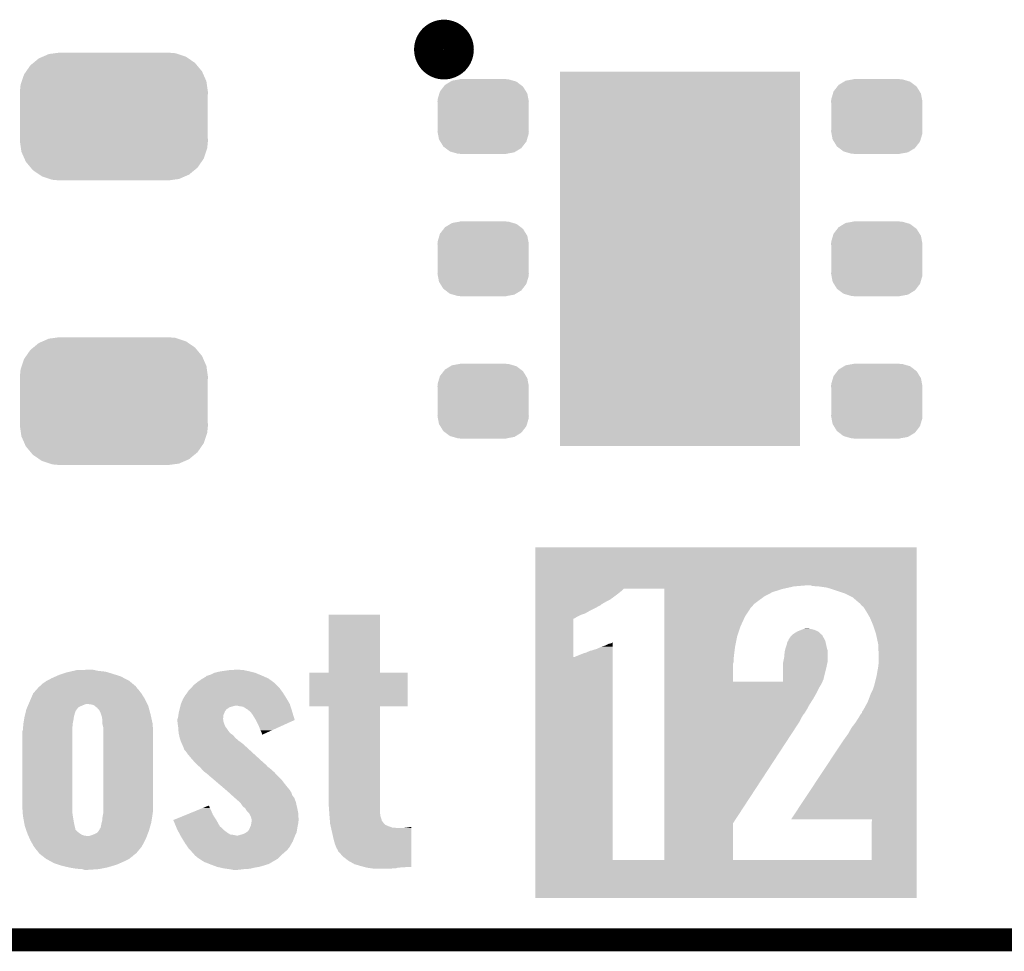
# Model space of a CAD drawing. Extents: x -1.3 to 24.2, y -3.9 to 53.4.
# Tile 3 of 34: x 7 to 13.6, y -3.9 to 2.3. Entities that reach past the tile are written whole.
import ezdxf

# ---------------------------------------------------------------- set-up
doc = ezdxf.new("R2010")
doc.units = 0
doc.layers.get('0').update_dxf_attribs({"linetype": 'CONTINUOUS'})
for name, color, linetype in [('BOOST_12_CLICK_V101_GKO', 5, 'CONTINUOUS'), ('BOOST_12_CLICK_V101_GTO', 14, 'CONTINUOUS'), ('BOOST_12_CLICK_V101_GTS', 12, 'CONTINUOUS')]:
    doc.layers.add(name, color=color, linetype=linetype)

# ---------------------------------------------------------------- blocks, each defined once
blk = doc.blocks.new('RECTANGLE_49')
blk.add_solid([(0.8001, 1.24968), (0.8001, -1.24968), (-0.8001, 1.24968), (-0.8001, -1.24968)])
blk = doc.blocks.new('CUSTOM_78')
for points in [[(-0.288346, 0.167262), (-0.263218, 0.199814), (0.28593, 0.167262), (0.26581, 0.199814)], [(-0.263218, 0.199814), (-0.254768, 0.210758), (0.26581, 0.199814), (0.251368, 0.210758)], [(-0.254768, 0.210758), (-0.218054, 0.233), (0.251368, 0.210758), (0.222016, 0.233)], [(-0.218054, 0.233), (-0.20777, 0.23923), (0.222016, 0.233), (0.200324, 0.23923)], [(-0.20777, 0.23923), (-0.157486, 0.248168), (0.200324, 0.23923), (0.169202, 0.248168)], [(-0.157486, 0.248168), (-0.15367, 0.248846), (0.169202, 0.248168), (0.15367, 0.248846)], [(-0.15367, 0.248846), (-0.15367, 0.25019), (0.15367, 0.248846), (0.15367, 0.25019)], [(-0.303986, 0.114586), (-0.29256, 0.153072), (0.301898, 0.114586), (0.2947, 0.153072)], [(-0.29256, 0.153072), (-0.288346, 0.167262), (0.2947, 0.153072), (0.28593, 0.167262)], [(-0.3048, 0.09906), (-0.303986, 0.114586), (0.3048, 0.09906), (0.301898, 0.114586)], [(-0.30353, 0.079592), (-0.3048, 0.09906), (0.30353, 0.079592), (0.3048, 0.09906)], [(-0.30353, -0.079592), (-0.30353, 0.079592), (0.30353, -0.079592), (0.30353, 0.079592)], [(-0.3048, -0.09906), (-0.30353, -0.079592), (0.3048, -0.09906), (0.30353, -0.079592)], [(-0.301896, -0.114586), (-0.3048, -0.09906), (0.303986, -0.114586), (0.3048, -0.09906)], [(-0.2947, -0.153072), (-0.301896, -0.114586), (0.292558, -0.153072), (0.303986, -0.114586)], [(-0.285928, -0.167262), (-0.2947, -0.153072), (0.288346, -0.167262), (0.292558, -0.153072)], [(-0.26581, -0.199814), (-0.285928, -0.167262), (0.263216, -0.199814), (0.288346, -0.167262)], [(-0.251366, -0.210758), (-0.26581, -0.199814), (0.254768, -0.210758), (0.263216, -0.199814)], [(-0.222016, -0.233), (-0.251366, -0.210758), (0.218052, -0.233), (0.254768, -0.210758)], [(-0.200322, -0.23923), (-0.222016, -0.233), (0.20777, -0.23923), (0.218052, -0.233)], [(-0.169202, -0.248168), (-0.200322, -0.23923), (0.157484, -0.248168), (0.20777, -0.23923)], [(-0.15367, -0.248846), (-0.169202, -0.248168), (0.15367, -0.248846), (0.157484, -0.248168)], [(-0.15367, -0.25019), (-0.15367, -0.248846), (0.15367, -0.25019), (0.15367, -0.248846)]]:
    blk.add_solid(points)
blk = doc.blocks.new('CUSTOM_79')
for points in [[(-0.50137, 0.387716), (-0.475056, 0.399202), (0.497426, 0.387716), (0.48061, 0.399202)], [(-0.475056, 0.399202), (-0.434384, 0.416954), (0.48061, 0.399202), (0.427352, 0.416954)], [(-0.434384, 0.416954), (-0.39463, 0.422314), (0.427352, 0.416954), (0.41127, 0.422314)], [(-0.39463, 0.422314), (-0.36195, 0.42672), (0.41127, 0.422314), (0.36195, 0.42672)], [(-0.585008, 0.30179), (-0.55778, 0.34124), (0.587708, 0.30179), (0.554888, 0.34124)], [(-0.55778, 0.34124), (-0.537468, 0.357976), (0.554888, 0.34124), (0.540962, 0.357976)], [(-0.537468, 0.357976), (-0.50137, 0.387716), (0.540962, 0.357976), (0.497426, 0.387716)], [(-0.614922, 0.234946), (-0.599296, 0.281086), (0.617268, 0.234946), (0.596864, 0.281086)], [(-0.599296, 0.281086), (-0.585008, 0.30179), (0.596864, 0.281086), (0.587708, 0.30179)], [(-0.62738, 0.16256), (-0.622738, 0.21186), (0.62738, 0.16256), (0.620494, 0.21186)], [(-0.622738, 0.21186), (-0.614922, 0.234946), (0.620494, 0.21186), (0.617268, 0.234946)], [(-0.62611, 0.136688), (-0.62738, 0.16256), (0.62611, 0.136688), (0.62738, 0.16256)], [(-0.62611, -0.136688), (-0.62611, 0.136688), (0.62611, -0.136688), (0.62611, 0.136688)], [(-0.62738, -0.16256), (-0.62611, -0.136688), (0.62738, -0.16256), (0.62611, -0.136688)], [(-0.620492, -0.21186), (-0.62738, -0.16256), (0.622738, -0.21186), (0.62738, -0.16256)], [(-0.617268, -0.234946), (-0.620492, -0.21186), (0.61492, -0.234946), (0.622738, -0.21186)], [(-0.596862, -0.281086), (-0.617268, -0.234946), (0.599296, -0.281086), (0.61492, -0.234946)], [(-0.587708, -0.30179), (-0.596862, -0.281086), (0.585006, -0.30179), (0.599296, -0.281086)], [(-0.554886, -0.34124), (-0.587708, -0.30179), (0.55778, -0.34124), (0.585006, -0.30179)], [(-0.540962, -0.357976), (-0.554886, -0.34124), (0.537466, -0.357976), (0.55778, -0.34124)], [(-0.497424, -0.387716), (-0.540962, -0.357976), (0.50137, -0.387716), (0.537466, -0.357976)], [(-0.48061, -0.399202), (-0.497424, -0.387716), (0.475054, -0.399202), (0.50137, -0.387716)], [(-0.42735, -0.416954), (-0.48061, -0.399202), (0.434384, -0.416954), (0.475054, -0.399202)], [(-0.41127, -0.422314), (-0.42735, -0.416954), (0.394628, -0.422314), (0.434384, -0.416954)], [(-0.36195, -0.42672), (-0.41127, -0.422314), (0.36195, -0.42672), (0.394628, -0.422314)]]:
    blk.add_solid(points)

msp = doc.modelspace()

# ---------------------------------------------------------------- linework, layer by layer
at = {"layer": 'BOOST_12_CLICK_V101_GKO', "const_width": 0.1524}
msp.add_lwpolyline([(-1.27, -3.81), (21.59, -3.81), (24.13, -1.27)], dxfattribs=at)
at = {"layer": 'BOOST_12_CLICK_V101_GTO', "const_width": 0.20066}
msp.add_lwpolyline([(9.75614, 2.1336, 1), (9.95426, 2.1336, 1)], format="xyb", close=True, dxfattribs=at)
at = {"layer": 'BOOST_12_CLICK_V101_GTO'}
for points in [[(10.46482, -1.44272), (10.464822, -1.188744), (13.009876, -1.44272), (13.00988, -1.188744)], [(10.464822, -1.188744), (10.464824, -1.18872), (13.00988, -1.188744), (10.464824, -1.18872)], [(10.46482, -1.45034), (10.46482, -1.44272), (12.189462, -1.45034), (12.278358, -1.44272)], [(12.316462, -1.4478), (12.298678, -1.44272), (13.009876, -1.4478), (13.009876, -1.44272)], [(10.46482, -1.46558), (10.46482, -1.45034), (12.121968, -1.46558), (12.189462, -1.45034)], [(10.46482, -1.48336), (10.46482, -1.46558), (11.0363, -1.48336), (11.054086, -1.46558)], [(10.46482, -1.50368), (10.46482, -1.48336), (11.0109, -1.50368), (11.0363, -1.48336)], [(10.46482, -1.539238), (10.46482, -1.50368), (10.96264, -1.539238), (11.0109, -1.50368)], [(11.32584, -1.465582), (11.054086, -1.46558), (12.121958, -1.465582), (12.121968, -1.46558)], [(11.325838, -1.46812), (11.32584, -1.465582), (12.11072, -1.46812), (12.121958, -1.465582)], [(11.325838, -1.488438), (11.325838, -1.46812), (12.047222, -1.488438), (12.11072, -1.46812)], [(11.325838, -1.51638), (11.325838, -1.488438), (11.99388, -1.51638), (12.047222, -1.488438)], [(12.3571, -1.45034), (12.316462, -1.4478), (13.009876, -1.45034), (13.009876, -1.4478)], [(12.410442, -1.45796), (12.3571, -1.45034), (13.009876, -1.45796), (13.009876, -1.45034)], [(12.46632, -1.47574), (12.410442, -1.45796), (13.009876, -1.47574), (13.009876, -1.45796)], [(12.52728, -1.49606), (12.46632, -1.47574), (13.009876, -1.49606), (13.009876, -1.47574)], [(12.583158, -1.524), (12.52728, -1.49606), (13.009876, -1.524), (13.009876, -1.49606)], [(10.464818, -1.59512), (10.46482, -1.574798), (10.86358, -1.59512), (10.90168, -1.574798)], [(10.46482, -1.55194), (10.46482, -1.539238), (10.93724, -1.55194), (10.96264, -1.539238)], [(10.46482, -1.5621), (10.46482, -1.55194), (10.91946, -1.5621), (10.93724, -1.55194)], [(10.46482, -1.569718), (10.46482, -1.5621), (10.906762, -1.569718), (10.91946, -1.5621)], [(10.46482, -1.574798), (10.46482, -1.569718), (10.90168, -1.574798), (10.906762, -1.569718)], [(11.325838, -1.54432), (11.325838, -1.51638), (11.95578, -1.54432), (11.99388, -1.51638)], [(11.325838, -1.567178), (11.325838, -1.54432), (11.925302, -1.567178), (11.95578, -1.54432)], [(11.325838, -1.58496), (11.325838, -1.567178), (11.91006, -1.58496), (11.925302, -1.567178)], [(12.63396, -1.567182), (12.583158, -1.524), (13.009876, -1.567182), (13.009876, -1.524)], [(12.639044, -1.574802), (12.63396, -1.567182), (13.009876, -1.574802), (13.009876, -1.567182)], [(12.65428, -1.587504), (12.639044, -1.574802), (13.009874, -1.587504), (13.009876, -1.574802)], [(9.08558, -2.026896), (9.085602, -1.638324), (9.428504, -2.026896), (9.42848, -1.638324)], [(9.085602, -1.638324), (9.085604, -1.6383), (9.42848, -1.638324), (9.085604, -1.6383)], [(10.464818, -1.6129), (10.464818, -1.59512), (10.82802, -1.6129), (10.86358, -1.59512)], [(10.464818, -1.63068), (10.464818, -1.6129), (10.797542, -1.63068), (10.82802, -1.6129)], [(10.464818, -1.64084), (10.464818, -1.63068), (10.767062, -1.64084), (10.797542, -1.63068)], [(10.464818, -1.651), (10.464818, -1.64084), (10.74674, -1.651), (10.767062, -1.64084)], [(11.325838, -1.592578), (11.325838, -1.58496), (11.902442, -1.592578), (11.91006, -1.58496)], [(11.325838, -1.651), (11.325838, -1.592578), (11.864342, -1.651), (11.902442, -1.592578)], [(12.67206, -1.61544), (12.65428, -1.587504), (13.009874, -1.61544), (13.009874, -1.587504)], [(12.69746, -1.65862), (12.67206, -1.61544), (13.009874, -1.65862), (13.009874, -1.61544)], [(10.464816, -1.922752), (10.464818, -1.66624), (10.7188, -1.922752), (10.718822, -1.66624)], [(10.464818, -1.666238), (10.464818, -1.651), (10.721344, -1.666238), (10.74674, -1.651)], [(10.464818, -1.66624), (10.464818, -1.666238), (10.718822, -1.66624), (10.721344, -1.666238)], [(11.325838, -1.71704), (11.325838, -1.651), (11.83386, -1.71704), (11.864342, -1.651)], [(12.71778, -1.70688), (12.69746, -1.65862), (13.009874, -1.70688), (13.009874, -1.65862)], [(12.7381, -1.767842), (12.71778, -1.70688), (13.009874, -1.767842), (13.009874, -1.70688)], [(11.325838, -1.78562), (11.325838, -1.71704), (11.811002, -1.78562), (11.83386, -1.71704)], [(12.17761, -1.775456), (12.183534, -1.770378), (12.379952, -1.775456), (12.372338, -1.770378)], [(12.183534, -1.770378), (12.189458, -1.7653), (12.372338, -1.770378), (12.36726, -1.7653)], [(12.189458, -1.7653), (12.210628, -1.752598), (12.36726, -1.7653), (12.354556, -1.752598)], [(12.210628, -1.752598), (12.214858, -1.75006), (12.354556, -1.752598), (12.348974, -1.75006)], [(12.214858, -1.75006), (12.23518, -1.74244), (12.348974, -1.75006), (12.33221, -1.74244)], [(12.23518, -1.74244), (12.241112, -1.739898), (12.33221, -1.74244), (12.326618, -1.739898)], [(12.241112, -1.739898), (12.252958, -1.734822), (12.326618, -1.739898), (12.306308, -1.734822)], [(12.252958, -1.734822), (12.25297, -1.73482), (12.306308, -1.734822), (12.306298, -1.73482)], [(12.25297, -1.73482), (12.27074, -1.73228), (12.306298, -1.73482), (12.283438, -1.73228)], [(12.75334, -1.838962), (12.7381, -1.767842), (13.009872, -1.838962), (13.009874, -1.767842)], [(10.934698, -1.844042), (10.952478, -1.83388), (10.980386, -1.844042), (10.980386, -1.83388)], [(10.952478, -1.83388), (10.965178, -1.83134), (10.980386, -1.83388), (10.980386, -1.83134)], [(10.965178, -1.83134), (10.9728, -1.8288), (10.980386, -1.83134), (10.980386, -1.8288)], [(10.9728, -1.8288), (10.980384, -1.823744), (10.980386, -1.8288), (10.980384, -1.823744)], [(11.325838, -1.849122), (11.325838, -1.78562), (11.7983, -1.849122), (11.811002, -1.78562)], [(12.136122, -1.85674), (12.143738, -1.83388), (12.409312, -1.85674), (12.404232, -1.83388)], [(12.143738, -1.83388), (12.146278, -1.821182), (12.404232, -1.83388), (12.40141, -1.821182)], [(12.146278, -1.821182), (12.15009, -1.816098), (12.40141, -1.821182), (12.40028, -1.816098)], [(12.15009, -1.816098), (12.153896, -1.811026), (12.40028, -1.816098), (12.397744, -1.811026)], [(12.153896, -1.811026), (12.1539, -1.805944), (12.397744, -1.811026), (12.395204, -1.805944)], [(12.1539, -1.805944), (12.161012, -1.795782), (12.395204, -1.805944), (12.39012, -1.795782)], [(12.161012, -1.795782), (12.171678, -1.780542), (12.39012, -1.795782), (12.381416, -1.780542)], [(12.171678, -1.780542), (12.17465, -1.777994), (12.381416, -1.780542), (12.37996, -1.777994)], [(12.17465, -1.777994), (12.17761, -1.775456), (12.37996, -1.777994), (12.379952, -1.775456)], [(12.75588, -1.92024), (12.75334, -1.838962), (13.009872, -1.92024), (13.009872, -1.838962)], [(10.74674, -1.91262), (10.784838, -1.89738), (10.980388, -1.91262), (10.980386, -1.89738)], [(10.784838, -1.89738), (10.80262, -1.892302), (10.980386, -1.89738), (10.980386, -1.892302)], [(10.80262, -1.892302), (10.8204, -1.88468), (10.980386, -1.892302), (10.980386, -1.88468)], [(10.8204, -1.88468), (10.830556, -1.879602), (10.980386, -1.88468), (10.980386, -1.879602)], [(10.830556, -1.879602), (10.835636, -1.8796), (10.980386, -1.879602), (10.980386, -1.8796)], [(10.835636, -1.8796), (10.876278, -1.866902), (10.980386, -1.8796), (10.980386, -1.866902)], [(10.876278, -1.866902), (10.9093, -1.85166), (10.980386, -1.866902), (10.980386, -1.85166)], [(10.9093, -1.85166), (10.934698, -1.844042), (10.980386, -1.85166), (10.980386, -1.844042)], [(11.325838, -1.90754), (11.325838, -1.849122), (11.79068, -1.90754), (11.7983, -1.849122)], [(12.12596, -1.920242), (12.1285, -1.884682), (12.41552, -1.920242), (12.41552, -1.884682)], [(12.1285, -1.884682), (12.129886, -1.879596), (12.41552, -1.884682), (12.41552, -1.879596)], [(12.129886, -1.879596), (12.134734, -1.861822), (12.41552, -1.879596), (12.41044, -1.861822)], [(12.134734, -1.861822), (12.136122, -1.85674), (12.41044, -1.861822), (12.409312, -1.85674)], [(10.464802, -3.276578), (10.464816, -1.922752), (10.98042, -3.276578), (10.980388, -1.922752)], [(10.7188, -1.922752), (10.728958, -1.92024), (10.980388, -1.922752), (10.980388, -1.92024)], [(10.728958, -1.92024), (10.74674, -1.91262), (10.980388, -1.92024), (10.980388, -1.91262)], [(11.325838, -1.93294), (11.325838, -1.90754), (11.78814, -1.93294), (11.79068, -1.90754)], [(11.325838, -1.953258), (11.325838, -1.93294), (11.78814, -1.953258), (11.78814, -1.93294)], [(11.325838, -1.971036), (11.325838, -1.953258), (11.78306, -1.971036), (11.78814, -1.953258)], [(12.118334, -1.98628), (12.11834, -1.958342), (12.4079, -1.98628), (12.413886, -1.958342)], [(12.11834, -1.958342), (12.119864, -1.950718), (12.413886, -1.958342), (12.41552, -1.950718)], [(12.119864, -1.950718), (12.12596, -1.920242), (12.41552, -1.950718), (12.41552, -1.920242)], [(12.75334, -1.98374), (12.75588, -1.95834), (13.00987, -1.98374), (13.009872, -1.95834)], [(12.75588, -1.95834), (12.75588, -1.92024), (13.009872, -1.95834), (13.009872, -1.92024)], [(7.28472, -2.04216), (7.307582, -2.03454), (7.670802, -2.04216), (7.64794, -2.03454)], [(7.307582, -2.03454), (7.33806, -2.024382), (7.64794, -2.03454), (7.614082, -2.024382)], [(7.33806, -2.024382), (7.360078, -2.0193), (7.614082, -2.024382), (7.597142, -2.0193)], [(7.360078, -2.0193), (7.38209, -2.01422), (7.597142, -2.0193), (7.548882, -2.01422)], [(7.38209, -2.01422), (7.404102, -2.00914), (7.548882, -2.01422), (7.525176, -2.00914)], [(7.404102, -2.00914), (7.47776, -2.0066), (7.525176, -2.00914), (7.513322, -2.0066)], [(8.30326, -2.03708), (8.323574, -2.026922), (8.620034, -2.03708), (8.595362, -2.026922)], [(8.323574, -2.026922), (8.323582, -2.026918), (8.595362, -2.026922), (8.595348, -2.026918)], [(8.323582, -2.026918), (8.35406, -2.0193), (8.595348, -2.026918), (8.56488, -2.0193)], [(8.35406, -2.0193), (8.37057, -2.01676), (8.56488, -2.0193), (8.55472, -2.01676)], [(8.37057, -2.01676), (8.38708, -2.01422), (8.55472, -2.01676), (8.542866, -2.01422)], [(8.38708, -2.01422), (8.42264, -2.00914), (8.542866, -2.01422), (8.519158, -2.00914)], [(8.42264, -2.00914), (8.463278, -2.0066), (8.519158, -2.00914), (8.49122, -2.0066)], [(8.95604, -2.250416), (8.956062, -2.026944), (9.613876, -2.250416), (9.6139, -2.026944)], [(8.956062, -2.026944), (8.956064, -2.02692), (9.6139, -2.026944), (9.428504, -2.02692)], [(8.956064, -2.02692), (9.08558, -2.026896), (9.428504, -2.02692), (9.428504, -2.026896)], [(11.325838, -2.085318), (11.325838, -1.971036), (11.78306, -2.085318), (11.78306, -1.971036)], [(12.118324, -2.04724), (12.118334, -1.98628), (12.39266, -2.04724), (12.4079, -1.98628)], [(12.74318, -2.04216), (12.74826, -2.01168), (13.00987, -2.04216), (13.00987, -2.01168)], [(12.74826, -2.01168), (12.75334, -1.98374), (13.00987, -2.01168), (13.00987, -1.98374)], [(7.160258, -2.115818), (7.1755, -2.10058), (7.797288, -2.115818), (7.779002, -2.10058)], [(7.1755, -2.10058), (7.2009, -2.0828), (7.779002, -2.10058), (7.757666, -2.0828)], [(7.2009, -2.0828), (7.205662, -2.08026), (7.757666, -2.0828), (7.754616, -2.08026)], [(7.205662, -2.08026), (7.238998, -2.06248), (7.754616, -2.08026), (7.720678, -2.06248)], [(7.238998, -2.06248), (7.261858, -2.05232), (7.720678, -2.06248), (7.701282, -2.05232)], [(7.261858, -2.05232), (7.28472, -2.04216), (7.701282, -2.05232), (7.670802, -2.04216)], [(8.186422, -2.108198), (8.205466, -2.092962), (8.737596, -2.108198), (8.72236, -2.092962)], [(8.205466, -2.092962), (8.21182, -2.08788), (8.72236, -2.092962), (8.71543, -2.08788)], [(8.21182, -2.08788), (8.237218, -2.0701), (8.71543, -2.08788), (8.691184, -2.0701)], [(8.237218, -2.0701), (8.245922, -2.065022), (8.691184, -2.0701), (8.684258, -2.065022)], [(8.245922, -2.065022), (8.267702, -2.052318), (8.684258, -2.065022), (8.65568, -2.052318)], [(8.267702, -2.052318), (8.272786, -2.047238), (8.65568, -2.052318), (8.64425, -2.047238)], [(8.272786, -2.047238), (8.282934, -2.0447), (8.64425, -2.047238), (8.63854, -2.0447)], [(8.282934, -2.0447), (8.282942, -2.044698), (8.63854, -2.0447), (8.638536, -2.044698)], [(8.282942, -2.044698), (8.30326, -2.03708), (8.638536, -2.044698), (8.620034, -2.03708)], [(11.325838, -2.08534), (11.325838, -2.085318), (12.118318, -2.08534), (11.78306, -2.085318)], [(11.325838, -2.08788), (11.325838, -2.08534), (12.37996, -2.08788), (12.381048, -2.08534)], [(11.325838, -2.10312), (11.325838, -2.08788), (12.37234, -2.10312), (12.37996, -2.08788)], [(12.118318, -2.08534), (12.11832, -2.070098), (12.381048, -2.08534), (12.38758, -2.070098)], [(12.11832, -2.070098), (12.118324, -2.04724), (12.38758, -2.070098), (12.39266, -2.04724)], [(12.7254, -2.113282), (12.74318, -2.04216), (13.00987, -2.113282), (13.00987, -2.04216)], [(7.099302, -2.199642), (7.114544, -2.16408), (7.85876, -2.199642), (7.8359, -2.16408)], [(7.114544, -2.16408), (7.134864, -2.141218), (7.8359, -2.16408), (7.81812, -2.141218)], [(7.134864, -2.141218), (7.150668, -2.123438), (7.81812, -2.141218), (7.80288, -2.123438)], [(7.150668, -2.123438), (7.155178, -2.118364), (7.80288, -2.123438), (7.800342, -2.118364)], [(7.155178, -2.118364), (7.155184, -2.118358), (7.800342, -2.118364), (7.800336, -2.118358)], [(7.155184, -2.118358), (7.160258, -2.115818), (7.800336, -2.118358), (7.797288, -2.115818)], [(8.13308, -2.171698), (8.1407, -2.16154), (8.788036, -2.171698), (8.781506, -2.16154)], [(8.1407, -2.16154), (8.144086, -2.15646), (8.781506, -2.16154), (8.77824, -2.15646)], [(8.144086, -2.15646), (8.150862, -2.146298), (8.77824, -2.15646), (8.77085, -2.146298)], [(8.150862, -2.146298), (8.168638, -2.128522), (8.77085, -2.146298), (8.75792, -2.128522)], [(8.168638, -2.128522), (8.16864, -2.12852), (8.75792, -2.128522), (8.757918, -2.12852)], [(8.16864, -2.12852), (8.186422, -2.108198), (8.757918, -2.12852), (8.737596, -2.108198)], [(11.325838, -2.133602), (11.325838, -2.10312), (12.35456, -2.133602), (12.37234, -2.10312)], [(11.325838, -2.16916), (11.325838, -2.133602), (12.33678, -2.16916), (12.35456, -2.133602)], [(12.70254, -2.16916), (12.71524, -2.14376), (13.009868, -2.16916), (13.00987, -2.14376)], [(12.71524, -2.14376), (12.72032, -2.128518), (13.00987, -2.14376), (13.00987, -2.128518)], [(12.72032, -2.128518), (12.725398, -2.115824), (13.00987, -2.128518), (13.00987, -2.115824)], [(12.725398, -2.115824), (12.7254, -2.113282), (13.00987, -2.115824), (13.00987, -2.113282)], [(7.084062, -2.2352), (7.099302, -2.199642), (7.876542, -2.2352), (7.85876, -2.199642)], [(8.100062, -2.235198), (8.11276, -2.204718), (8.826502, -2.235198), (8.808572, -2.204718)], [(8.11276, -2.204718), (8.120166, -2.19202), (8.808572, -2.204718), (8.8011, -2.19202)], [(8.120166, -2.19202), (8.130542, -2.174238), (8.8011, -2.19202), (8.78967, -2.174238)], [(8.130542, -2.174238), (8.13308, -2.171698), (8.78967, -2.174238), (8.788036, -2.171698)], [(11.325838, -2.20472), (11.325838, -2.16916), (12.316458, -2.20472), (12.33678, -2.16916)], [(11.325838, -2.24028), (11.325838, -2.20472), (12.2936, -2.24028), (12.316458, -2.20472)], [(12.651738, -2.27838), (12.68222, -2.222502), (13.009868, -2.27838), (13.009868, -2.222502)], [(12.68222, -2.222502), (12.70254, -2.16916), (13.009868, -2.222502), (13.009868, -2.16916)], [(7.061562, -2.30124), (7.063982, -2.291078), (7.3914, -2.30124), (7.393944, -2.291078)], [(7.063982, -2.291078), (7.064588, -2.288534), (7.393944, -2.291078), (7.39648, -2.288534)], [(7.064588, -2.288534), (7.065798, -2.283454), (7.39648, -2.288534), (7.396484, -2.283454)], [(7.065798, -2.283454), (7.068822, -2.270758), (7.396484, -2.283454), (7.405552, -2.270758)], [(7.068822, -2.270758), (7.070998, -2.265678), (7.405552, -2.270758), (7.409182, -2.265678)], [(7.070998, -2.265678), (7.075352, -2.255518), (7.409182, -2.265678), (7.419344, -2.255518)], [(7.075352, -2.255518), (7.080796, -2.24282), (7.419344, -2.255518), (7.44728, -2.24282)], [(7.080796, -2.24282), (7.084062, -2.2352), (7.44728, -2.24282), (7.467604, -2.2352)], [(7.500622, -2.23774), (7.477758, -2.2352), (7.877812, -2.23774), (7.876542, -2.2352)], [(7.518402, -2.242822), (7.500622, -2.23774), (7.880352, -2.242822), (7.877812, -2.23774)], [(7.52167, -2.245362), (7.518402, -2.242822), (7.881622, -2.245362), (7.880352, -2.242822)], [(7.541262, -2.2606), (7.52167, -2.245362), (7.885778, -2.2606), (7.881622, -2.245362)], [(7.556498, -2.27838), (7.541262, -2.2606), (7.890628, -2.27838), (7.885778, -2.2606)], [(7.55904, -2.280926), (7.556498, -2.27838), (7.891322, -2.280926), (7.890628, -2.27838)], [(7.559042, -2.283464), (7.55904, -2.280926), (7.892014, -2.283464), (7.891322, -2.280926)], [(7.566662, -2.301238), (7.559042, -2.283464), (7.89686, -2.301238), (7.892014, -2.283464)], [(8.08369, -2.306324), (8.08482, -2.29616), (8.38454, -2.306324), (8.389056, -2.29616)], [(8.08482, -2.29616), (8.087994, -2.283462), (8.389056, -2.29616), (8.3947, -2.283462)], [(8.087994, -2.283462), (8.090534, -2.273302), (8.3947, -2.283462), (8.40232, -2.273302)], [(8.090534, -2.273302), (8.09117, -2.270762), (8.40232, -2.273302), (8.404858, -2.270762)], [(8.09117, -2.270762), (8.09498, -2.255522), (8.404858, -2.270762), (8.427716, -2.255522)], [(8.09498, -2.255522), (8.09625, -2.25044), (8.427716, -2.255522), (8.44804, -2.25044)], [(8.09625, -2.25044), (8.09752, -2.24536), (8.44804, -2.25044), (8.465816, -2.24536)], [(8.09752, -2.24536), (8.100062, -2.235198), (8.829712, -2.24536), (8.826502, -2.235198)], [(8.49376, -2.25044), (8.473438, -2.24536), (8.831316, -2.25044), (8.829712, -2.24536)], [(8.51408, -2.25298), (8.49376, -2.25044), (8.832118, -2.25298), (8.831316, -2.25044)], [(8.547098, -2.273298), (8.51408, -2.25298), (8.838532, -2.273298), (8.832118, -2.25298)], [(8.558712, -2.28346), (8.547098, -2.273298), (8.84174, -2.28346), (8.838532, -2.273298)], [(8.567418, -2.291078), (8.558712, -2.28346), (8.844056, -2.291078), (8.84174, -2.28346)], [(8.5725, -2.2987), (8.567418, -2.291078), (8.846374, -2.2987), (8.844056, -2.291078)], [(8.575038, -2.301238), (8.5725, -2.2987), (8.847144, -2.301238), (8.846374, -2.2987)], [(9.085556, -2.25044), (8.95604, -2.250416), (9.613876, -2.25044), (9.613876, -2.250416)], [(9.085558, -2.250464), (9.085556, -2.25044), (9.42848, -2.250464), (9.613876, -2.25044)], [(9.08558, -2.900682), (9.085558, -2.250464), (9.42848, -2.900682), (9.42848, -2.250464)], [(11.325838, -2.26822), (11.325838, -2.24028), (12.27836, -2.26822), (12.2936, -2.24028)], [(11.325838, -2.293618), (11.325838, -2.26822), (12.263122, -2.293618), (12.27836, -2.26822)], [(11.325838, -2.30632), (11.325838, -2.293618), (12.25296, -2.30632), (12.263122, -2.293618)], [(12.633958, -2.306322), (12.644118, -2.293622), (13.009868, -2.306322), (13.009868, -2.293622)], [(12.644118, -2.293622), (12.646658, -2.283466), (13.009868, -2.293622), (13.009868, -2.283466)], [(12.646658, -2.283466), (12.651738, -2.27838), (13.009868, -2.283466), (13.009868, -2.27838)], [(7.0485, -2.36982), (7.04977, -2.362198), (7.378006, -2.36982), (7.3787, -2.362198)], [(7.04977, -2.362198), (7.054002, -2.3368), (7.3787, -2.362198), (7.38378, -2.3368)], [(7.054002, -2.3368), (7.05612, -2.3241), (7.38378, -2.3368), (7.385594, -2.3241)], [(7.05612, -2.3241), (7.05733, -2.319018), (7.385594, -2.3241), (7.38632, -2.319018)], [(7.05733, -2.319018), (7.061562, -2.30124), (7.38632, -2.319018), (7.3914, -2.30124)], [(7.566662, -2.30124), (7.566662, -2.301238), (7.896862, -2.30124), (7.89686, -2.301238)], [(7.57428, -2.326642), (7.566662, -2.30124), (7.902506, -2.326642), (7.896862, -2.30124)], [(7.57682, -2.36982), (7.57428, -2.326642), (7.9121, -2.36982), (7.902506, -2.326642)], [(8.0772, -2.336796), (8.079374, -2.329182), (8.382, -2.336796), (8.382, -2.329182)], [(8.0772, -2.3368), (8.0772, -2.336796), (8.382, -2.3368), (8.382, -2.336796)], [(8.0772, -2.354578), (8.0772, -2.3368), (8.384542, -2.354578), (8.382, -2.3368)], [(8.077202, -2.354582), (8.0772, -2.354578), (8.384542, -2.354582), (8.384542, -2.354578)], [(8.080926, -2.382522), (8.077202, -2.354582), (8.394702, -2.382522), (8.384542, -2.354582)], [(8.079374, -2.329182), (8.08228, -2.319018), (8.382, -2.329182), (8.383128, -2.319018)], [(8.08228, -2.319018), (8.08369, -2.306324), (8.383128, -2.319018), (8.38454, -2.306324)], [(8.599882, -2.341888), (8.575038, -2.301238), (8.8595, -2.341888), (8.847144, -2.301238)], [(8.60298, -2.34696), (8.599882, -2.341888), (8.84831, -2.34696), (8.8595, -2.341888)], [(8.6233, -2.39014), (8.60298, -2.34696), (8.753056, -2.39014), (8.84831, -2.34696)], [(11.325838, -2.313938), (11.325838, -2.30632), (12.247882, -2.313938), (12.25296, -2.30632)], [(11.325838, -2.35712), (11.325838, -2.313938), (12.225018, -2.35712), (12.247882, -2.313938)], [(11.325838, -3.032756), (11.325838, -2.35712), (11.783064, -3.032756), (12.225018, -2.35712)], [(12.575538, -2.392682), (12.60094, -2.359658), (13.009866, -2.392682), (13.009868, -2.359658)], [(12.60094, -2.359658), (12.61872, -2.33172), (13.009868, -2.359658), (13.009868, -2.33172)], [(12.61872, -2.33172), (12.633958, -2.306322), (13.009868, -2.33172), (13.009868, -2.306322)], [(7.04088, -2.908302), (7.040882, -2.423158), (7.37616, -2.908302), (7.37616, -2.423158)], [(7.040882, -2.423158), (7.04596, -2.407918), (7.37616, -2.423158), (7.37616, -2.407918)], [(7.04596, -2.407918), (7.047144, -2.39014), (7.37616, -2.407918), (7.37616, -2.39014)], [(7.047144, -2.39014), (7.0485, -2.36982), (7.37616, -2.39014), (7.378006, -2.36982)], [(7.576822, -2.369822), (7.57682, -2.36982), (7.9121, -2.369822), (7.9121, -2.36982)], [(7.5819, -2.390142), (7.576822, -2.369822), (7.912802, -2.390142), (7.9121, -2.369822)], [(7.5819, -2.44348), (7.5819, -2.390142), (7.91464, -2.44348), (7.912802, -2.390142)], [(8.08228, -2.39268), (8.080926, -2.382522), (8.401736, -2.39268), (8.394702, -2.382522)], [(8.083914, -2.415542), (8.08228, -2.39268), (8.417562, -2.415542), (8.401736, -2.39268)], [(8.084096, -2.418084), (8.083914, -2.415542), (8.420102, -2.418084), (8.417562, -2.415542)], [(8.084458, -2.423158), (8.084096, -2.418084), (8.422642, -2.423158), (8.420102, -2.418084)], [(8.08482, -2.42824), (8.084458, -2.423158), (8.427722, -2.42824), (8.422642, -2.423158)], [(8.08591, -2.43332), (8.08482, -2.42824), (8.4328, -2.43332), (8.427722, -2.42824)], [(8.63092, -2.41046), (8.6233, -2.39014), (8.70823, -2.41046), (8.753056, -2.39014)], [(8.63854, -2.425698), (8.63092, -2.41046), (8.674614, -2.425698), (8.70823, -2.41046)], [(8.64108, -2.435858), (8.63854, -2.425698), (8.652202, -2.435858), (8.674614, -2.425698)], [(12.55268, -2.433322), (12.575538, -2.392682), (13.009866, -2.433322), (13.009866, -2.392682)], [(7.5819, -2.94386), (7.5819, -2.44348), (7.91464, -2.94386), (7.91464, -2.44348)], [(8.088088, -2.443482), (8.08591, -2.43332), (8.448042, -2.443482), (8.4328, -2.43332)], [(8.091898, -2.461262), (8.088088, -2.443482), (8.46328, -2.461262), (8.448042, -2.443482)], [(8.09244, -2.463798), (8.091898, -2.461262), (8.46618, -2.463798), (8.46328, -2.461262)], [(8.097984, -2.47904), (8.09244, -2.463798), (8.483598, -2.47904), (8.46618, -2.463798)], [(8.1026, -2.49174), (8.097984, -2.47904), (8.501062, -2.49174), (8.483598, -2.47904)], [(8.105988, -2.499362), (8.1026, -2.49174), (8.511542, -2.499362), (8.501062, -2.49174)], [(8.64108, -2.4409), (8.64108, -2.435858), (8.64108, -2.4409), (8.652202, -2.435858)], [(12.171722, -3.00482), (12.51966, -2.47904), (13.00986, -3.00482), (13.009866, -2.47904)], [(12.51966, -2.47904), (12.55268, -2.433322), (13.009866, -2.47904), (13.009866, -2.433322)], [(8.11276, -2.5146), (8.105988, -2.499362), (8.528304, -2.5146), (8.511542, -2.499362)], [(8.117114, -2.52476), (8.11276, -2.5146), (8.53948, -2.52476), (8.528304, -2.5146)], [(8.120378, -2.532378), (8.117114, -2.52476), (8.547808, -2.532378), (8.53948, -2.52476)], [(8.122922, -2.54253), (8.120378, -2.532378), (8.558904, -2.54253), (8.547808, -2.532378)], [(8.127994, -2.545078), (8.122922, -2.54253), (8.56169, -2.545078), (8.558904, -2.54253)], [(8.14832, -2.57302), (8.127994, -2.545078), (8.592232, -2.57302), (8.56169, -2.545078)], [(8.17626, -2.60604), (8.14832, -2.57302), (8.628324, -2.60604), (8.592232, -2.57302)], [(8.20166, -2.63398), (8.17626, -2.60604), (8.658862, -2.63398), (8.628324, -2.60604)], [(8.201664, -2.633982), (8.20166, -2.63398), (8.658864, -2.633982), (8.658862, -2.63398)], [(8.20446, -2.636524), (8.201664, -2.633982), (8.66394, -2.636524), (8.658864, -2.633982)], [(8.221222, -2.651762), (8.20446, -2.636524), (8.676642, -2.651762), (8.66394, -2.636524)], [(8.2296, -2.65938), (8.221222, -2.651762), (8.686438, -2.65938), (8.676642, -2.651762)], [(8.238632, -2.66954), (8.2296, -2.65938), (8.6995, -2.66954), (8.686438, -2.65938)], [(8.24992, -2.68224), (8.238632, -2.66954), (8.713788, -2.68224), (8.6995, -2.66954)], [(8.259718, -2.68986), (8.24992, -2.68224), (8.72236, -2.68986), (8.713788, -2.68224)], [(8.27278, -2.70002), (8.259718, -2.68986), (8.731598, -2.70002), (8.72236, -2.68986)], [(8.285478, -2.710178), (8.27278, -2.70002), (8.740832, -2.710178), (8.731598, -2.70002)], [(8.290562, -2.715262), (8.285478, -2.710178), (8.745454, -2.715262), (8.740832, -2.710178)], [(8.293546, -2.7178), (8.290562, -2.715262), (8.74776, -2.7178), (8.745454, -2.715262)], [(8.326378, -2.745742), (8.293546, -2.7178), (8.7757, -2.745742), (8.74776, -2.7178)], [(8.365174, -2.77876), (8.326378, -2.745742), (8.8011, -2.77876), (8.7757, -2.745742)], [(8.400992, -2.809244), (8.365174, -2.77876), (8.826502, -2.809244), (8.8011, -2.77876)], [(8.406954, -2.814318), (8.400992, -2.809244), (8.829042, -2.814318), (8.826502, -2.809244)], [(8.40994, -2.81686), (8.406954, -2.814318), (8.83095, -2.81686), (8.829042, -2.814318)], [(8.418322, -2.82448), (8.40994, -2.81686), (8.836662, -2.82448), (8.83095, -2.81686)], [(8.43788, -2.84226), (8.418322, -2.82448), (8.841742, -2.84226), (8.836662, -2.82448)], [(8.437884, -2.842262), (8.43788, -2.84226), (8.841742, -2.842262), (8.841742, -2.84226)], [(8.460458, -2.86258), (8.437884, -2.842262), (8.85698, -2.86258), (8.841742, -2.842262)], [(8.46328, -2.86512), (8.460458, -2.86258), (8.857904, -2.86512), (8.85698, -2.86258)], [(8.4836, -2.8829), (8.46328, -2.86512), (8.86437, -2.8829), (8.857904, -2.86512)], [(8.491222, -2.890522), (8.4836, -2.8829), (8.86714, -2.890522), (8.86437, -2.8829)], [(8.501378, -2.900678), (8.491222, -2.890522), (8.869484, -2.900678), (8.86714, -2.890522)], [(7.044734, -2.964178), (7.04088, -2.908302), (7.37616, -2.964178), (7.37616, -2.908302)], [(7.5819, -2.964182), (7.5819, -2.94386), (7.91193, -2.964182), (7.91464, -2.94386)], [(8.136324, -2.97434), (8.210942, -2.94386), (8.313422, -2.97434), (8.30072, -2.94386)], [(8.210942, -2.94386), (8.248248, -2.928622), (8.30072, -2.94386), (8.2931, -2.928622)], [(8.248248, -2.928622), (8.273102, -2.91847), (8.2931, -2.928622), (8.290558, -2.91847)], [(8.273102, -2.91847), (8.27933, -2.915926), (8.290558, -2.91847), (8.285496, -2.915926)], [(8.27933, -2.915926), (8.28548, -2.913414), (8.285496, -2.915926), (8.28548, -2.913414)], [(8.51154, -2.91592), (8.501378, -2.900678), (8.873002, -2.91592), (8.869484, -2.900678)], [(8.519164, -2.92354), (8.51154, -2.91592), (8.87476, -2.92354), (8.873002, -2.91592)], [(8.5217, -2.926076), (8.519164, -2.92354), (8.875304, -2.926076), (8.87476, -2.92354)], [(8.529302, -2.928616), (8.5217, -2.926076), (8.875848, -2.928616), (8.875304, -2.926076)], [(8.52932, -2.933698), (8.529302, -2.928616), (8.876938, -2.933698), (8.875848, -2.928616)], [(8.54202, -2.95148), (8.52932, -2.933698), (8.880748, -2.95148), (8.876938, -2.933698)], [(8.549638, -2.9591), (8.54202, -2.95148), (8.88238, -2.9591), (8.880748, -2.95148)], [(9.089936, -2.96164), (9.08558, -2.900682), (9.42848, -2.96164), (9.42848, -2.900682)], [(7.04596, -2.98196), (7.044734, -2.964178), (7.3787, -2.98196), (7.37616, -2.964178)], [(7.054428, -3.02768), (7.04596, -2.98196), (7.38632, -3.02768), (7.3787, -2.98196)], [(7.571376, -3.027682), (7.57428, -3.017522), (7.90194, -3.027682), (7.903632, -3.017522)], [(7.57428, -3.017522), (7.57682, -2.992118), (7.903632, -3.017522), (7.907866, -2.992118)], [(7.57682, -2.992118), (7.578666, -2.98196), (7.907866, -2.992118), (7.90956, -2.98196)], [(7.578666, -2.98196), (7.5819, -2.964182), (7.90956, -2.98196), (7.91193, -2.964182)], [(8.049278, -3.009896), (8.136324, -2.97434), (8.336276, -3.009896), (8.313422, -2.97434)], [(8.04928, -3.0099), (8.049278, -3.009896), (8.336278, -3.0099), (8.336276, -3.009896)], [(8.0662, -3.050538), (8.04928, -3.0099), (8.359142, -3.050538), (8.336278, -3.0099)], [(8.554718, -2.964182), (8.549638, -2.9591), (8.88272, -2.964182), (8.88238, -2.9591)], [(8.56742, -2.98958), (8.554718, -2.964182), (8.884414, -2.98958), (8.88272, -2.964182)], [(8.569598, -2.997198), (8.56742, -2.98958), (8.88492, -2.997198), (8.884414, -2.98958)], [(8.569112, -3.035298), (8.572498, -3.01498), (8.88238, -3.035298), (8.88492, -3.01498)], [(8.5725, -3.007356), (8.569598, -2.997198), (8.88492, -3.007356), (8.88492, -2.997198)], [(8.572498, -3.01498), (8.5725, -3.014978), (8.88492, -3.01498), (8.88492, -3.014978)], [(8.5725, -3.014978), (8.5725, -3.007356), (8.88492, -3.014978), (8.88492, -3.007356)], [(9.09066, -2.9718), (9.089936, -2.96164), (9.42975, -2.9718), (9.42848, -2.96164)], [(9.091474, -2.981962), (9.09066, -2.9718), (9.43102, -2.981962), (9.42975, -2.9718)], [(9.094116, -3.014982), (9.091474, -2.981962), (9.441182, -3.014982), (9.43102, -2.981962)], [(9.09574, -3.035298), (9.094116, -3.014982), (9.456984, -3.035298), (9.441182, -3.014982)], [(12.71016, -3.004842), (12.171722, -3.00482), (13.00986, -3.004842), (13.00986, -3.00482)], [(12.710138, -3.2766), (12.71016, -3.004842), (13.009858, -3.2766), (13.00986, -3.004842)], [(7.05866, -3.050538), (7.054428, -3.02768), (7.3914, -3.050538), (7.38632, -3.02768)], [(7.058662, -3.05054), (7.05866, -3.050538), (7.3914, -3.05054), (7.3914, -3.050538)], [(7.065772, -3.070858), (7.058662, -3.05054), (7.39648, -3.070858), (7.3914, -3.05054)], [(7.06666, -3.073394), (7.065772, -3.070858), (7.39648, -3.073394), (7.39648, -3.070858)], [(7.072884, -3.091178), (7.06666, -3.073394), (7.414258, -3.091178), (7.39648, -3.073394)], [(7.538716, -3.096262), (7.548878, -3.086102), (7.880894, -3.096262), (7.884764, -3.086102)], [(7.548878, -3.086102), (7.552266, -3.08102), (7.884764, -3.086102), (7.886702, -3.08102)], [(7.552266, -3.08102), (7.559036, -3.070866), (7.886702, -3.08102), (7.889602, -3.070866)], [(7.559036, -3.070866), (7.55904, -3.068326), (7.889602, -3.070866), (7.890328, -3.068326)], [(7.55904, -3.068326), (7.564116, -3.063244), (7.890328, -3.068326), (7.89178, -3.063244)], [(7.564116, -3.063244), (7.56666, -3.05054), (7.89178, -3.063244), (7.895408, -3.05054)], [(7.56666, -3.05054), (7.5692, -3.0353), (7.895408, -3.05054), (7.899762, -3.0353)], [(7.5692, -3.0353), (7.571376, -3.027682), (7.899762, -3.0353), (7.90194, -3.027682)], [(8.07466, -3.070862), (8.0662, -3.050538), (8.381158, -3.070862), (8.359142, -3.050538)], [(8.080008, -3.08102), (8.07466, -3.070862), (8.39216, -3.08102), (8.381158, -3.070862)], [(8.08803, -3.096262), (8.080008, -3.08102), (8.412482, -3.096262), (8.39216, -3.08102)], [(8.54202, -3.088642), (8.5471, -3.086094), (8.87264, -3.088642), (8.873066, -3.086094)], [(8.5471, -3.086094), (8.55726, -3.068318), (8.873066, -3.086094), (8.876028, -3.068318)], [(8.55726, -3.068318), (8.560644, -3.0607), (8.876028, -3.068318), (8.8773, -3.0607)], [(8.560644, -3.0607), (8.56742, -3.045458), (8.8773, -3.0607), (8.880348, -3.045458)], [(8.56742, -3.045458), (8.569112, -3.035298), (8.880348, -3.045458), (8.88238, -3.035298)], [(9.09632, -3.037842), (9.09574, -3.035298), (9.458962, -3.037842), (9.456984, -3.035298)], [(9.097474, -3.04292), (9.09632, -3.037842), (9.466578, -3.04292), (9.458962, -3.037842)], [(9.099204, -3.05054), (9.097474, -3.04292), (9.48436, -3.05054), (9.466578, -3.04292)], [(9.101514, -3.0607), (9.099204, -3.05054), (9.512302, -3.0607), (9.48436, -3.05054)], [(9.102092, -3.06324), (9.101514, -3.0607), (9.555478, -3.06324), (9.512302, -3.0607)], [(9.10844, -3.09118), (9.102092, -3.06324), (9.636756, -3.09118), (9.636758, -3.06324)], [(9.58088, -3.06324), (9.60374, -3.0607), (9.636758, -3.06324), (9.636758, -3.0607)], [(9.60374, -3.0607), (9.63676, -3.055648), (9.636758, -3.0607), (9.63676, -3.055648)], [(11.325838, -3.276578), (11.325838, -3.032756), (11.78306, -3.276578), (11.783064, -3.032756)], [(7.07644, -3.10134), (7.072884, -3.091178), (7.428774, -3.10134), (7.414258, -3.091178)], [(7.079826, -3.108958), (7.07644, -3.10134), (7.439656, -3.108958), (7.428774, -3.10134)], [(7.082086, -3.11404), (7.079826, -3.108958), (7.457438, -3.11404), (7.439656, -3.108958)], [(7.083214, -3.11658), (7.082086, -3.11404), (7.47776, -3.11658), (7.457438, -3.11404)], [(7.091116, -3.134362), (7.083214, -3.11658), (7.86638, -3.134362), (7.873154, -3.11658)], [(7.09676, -3.147062), (7.091116, -3.134362), (7.859726, -3.147062), (7.86638, -3.134362)], [(7.119618, -3.187696), (7.09676, -3.147062), (7.83844, -3.187696), (7.859726, -3.147062)], [(7.487916, -3.11658), (7.510778, -3.10896), (7.873154, -3.11658), (7.876056, -3.10896)], [(7.510778, -3.10896), (7.538716, -3.096262), (7.876056, -3.10896), (7.880894, -3.096262)], [(8.093376, -3.10642), (8.08803, -3.096262), (8.430264, -3.10642), (8.412482, -3.096262)], [(8.094714, -3.10896), (8.093376, -3.10642), (8.450578, -3.10896), (8.430264, -3.10642)], [(8.097388, -3.11404), (8.094714, -3.10896), (8.473442, -3.11404), (8.450578, -3.10896)], [(8.10006, -3.11912), (8.097388, -3.11404), (8.85952, -3.11912), (8.861828, -3.11404)], [(8.12024, -3.152142), (8.10006, -3.11912), (8.84682, -3.152142), (8.85952, -3.11912)], [(8.128, -3.164842), (8.12024, -3.152142), (8.83941, -3.164842), (8.84682, -3.152142)], [(8.478524, -3.11404), (8.4963, -3.10896), (8.861828, -3.11404), (8.864136, -3.10896)], [(8.4963, -3.10896), (8.521702, -3.101338), (8.864136, -3.10896), (8.867602, -3.101338)], [(8.521702, -3.101338), (8.537954, -3.091182), (8.867602, -3.101338), (8.872218, -3.091182)], [(8.537954, -3.091182), (8.54202, -3.088642), (8.872218, -3.091182), (8.87264, -3.088642)], [(9.1186, -3.136902), (9.10844, -3.09118), (9.636752, -3.136902), (9.636756, -3.09118)], [(9.128758, -3.17246), (9.1186, -3.136902), (9.636748, -3.17246), (9.636752, -3.136902)], [(7.119618, -3.187698), (7.119618, -3.187696), (7.838438, -3.187698), (7.83844, -3.187696)], [(7.1374, -3.21056), (7.119618, -3.187698), (7.819386, -3.21056), (7.838438, -3.187698)], [(7.1501, -3.2258), (7.1374, -3.21056), (7.806686, -3.2258), (7.819386, -3.21056)], [(8.14031, -3.18262), (8.128, -3.164842), (8.82904, -3.18262), (8.83941, -3.164842)], [(8.143826, -3.187698), (8.14031, -3.18262), (8.826498, -3.187698), (8.82904, -3.18262)], [(8.15086, -3.19786), (8.143826, -3.187698), (8.81888, -3.19786), (8.826498, -3.187698)], [(8.162408, -3.210562), (8.15086, -3.19786), (8.80872, -3.210562), (8.81888, -3.19786)], [(8.17626, -3.2258), (8.162408, -3.210562), (8.79094, -3.2258), (8.80872, -3.210562)], [(9.13892, -3.197864), (9.128758, -3.17246), (9.636746, -3.197864), (9.636748, -3.17246)], [(9.14654, -3.210558), (9.13892, -3.197864), (9.636746, -3.210558), (9.636746, -3.197864)], [(9.14908, -3.218176), (9.14654, -3.210558), (9.636744, -3.218176), (9.636746, -3.210558)], [(9.1821, -3.25374), (9.14908, -3.218176), (9.636742, -3.25374), (9.636744, -3.218176)], [(7.155178, -3.233418), (7.1501, -3.2258), (7.800338, -3.233418), (7.806686, -3.2258)], [(7.155184, -3.233422), (7.155178, -3.233418), (7.800336, -3.233422), (7.800338, -3.233418)], [(7.158448, -3.23596), (7.155184, -3.233422), (7.795262, -3.23596), (7.800336, -3.233422)], [(7.178044, -3.2512), (7.158448, -3.23596), (7.777482, -3.2512), (7.795262, -3.23596)], [(7.200904, -3.26898), (7.178044, -3.2512), (7.754618, -3.26898), (7.777482, -3.2512)], [(7.233228, -3.28676), (7.200904, -3.26898), (7.71906, -3.28676), (7.754618, -3.26898)], [(8.194038, -3.24612), (8.17626, -3.2258), (8.76808, -3.24612), (8.79094, -3.2258)], [(8.20928, -3.25882), (8.194038, -3.24612), (8.75538, -3.25882), (8.76808, -3.24612)], [(8.211818, -3.261358), (8.20928, -3.25882), (8.752842, -3.261358), (8.75538, -3.25882)], [(8.223602, -3.268982), (8.211818, -3.261358), (8.745218, -3.268982), (8.752842, -3.261358)], [(8.255, -3.289298), (8.223602, -3.268982), (8.710388, -3.289298), (8.745218, -3.268982)], [(9.217664, -3.28168), (9.1821, -3.25374), (9.636738, -3.28168), (9.636742, -3.25374)], [(9.258298, -3.30454), (9.217664, -3.28168), (9.636736, -3.30454), (9.636738, -3.28168)], [(10.4648, -3.530576), (10.464802, -3.2766), (13.009856, -3.530576), (13.009858, -3.2766)], [(10.464802, -3.2766), (10.464802, -3.276578), (11.325838, -3.2766), (10.98042, -3.276578)], [(11.325838, -3.2766), (11.325838, -3.276578), (12.710138, -3.2766), (11.78306, -3.276578)], [(7.251698, -3.29692), (7.233228, -3.28676), (7.696202, -3.29692), (7.71906, -3.28676)], [(7.282188, -3.307082), (7.251698, -3.29692), (7.67334, -3.307082), (7.696202, -3.29692)], [(7.305042, -3.3147), (7.282188, -3.307082), (7.648306, -3.3147), (7.67334, -3.307082)], [(7.347714, -3.32486), (7.305042, -3.3147), (7.614922, -3.32486), (7.648306, -3.3147)], [(7.35838, -3.3274), (7.347714, -3.32486), (7.60222, -3.3274), (7.614922, -3.32486)], [(7.4041, -3.33502), (7.35838, -3.3274), (7.56412, -3.33502), (7.60222, -3.3274)], [(7.442198, -3.33756), (7.4041, -3.33502), (7.55142, -3.33756), (7.56412, -3.33502)], [(7.457438, -3.342638), (7.442198, -3.33756), (7.47779, -3.342638), (7.55142, -3.33756)], [(7.477762, -3.34264), (7.457438, -3.342638), (7.477762, -3.34264), (7.47779, -3.342638)], [(8.29419, -3.30454), (8.255, -3.289298), (8.684258, -3.30454), (8.710388, -3.289298)], [(8.294196, -3.304542), (8.29419, -3.30454), (8.681718, -3.304542), (8.684258, -3.30454)], [(8.30072, -3.30708), (8.294196, -3.304542), (8.674102, -3.30708), (8.681718, -3.304542)], [(8.307494, -3.30962), (8.30072, -3.30708), (8.66648, -3.30962), (8.674102, -3.30708)], [(8.321042, -3.3147), (8.307494, -3.30962), (8.6487, -3.3147), (8.66648, -3.30962)], [(8.341358, -3.322318), (8.321042, -3.3147), (8.623306, -3.322318), (8.6487, -3.3147)], [(8.341368, -3.32232), (8.341358, -3.322318), (8.6233, -3.32232), (8.623306, -3.322318)], [(8.362956, -3.3274), (8.341368, -3.32232), (8.59282, -3.3274), (8.6233, -3.32232)], [(8.384542, -3.33248), (8.362956, -3.3274), (8.570806, -3.33248), (8.59282, -3.3274)], [(8.403592, -3.33502), (8.384542, -3.33248), (8.5598, -3.33502), (8.570806, -3.33248)], [(8.42264, -3.33756), (8.403592, -3.33502), (8.5217, -3.33756), (8.5598, -3.33502)], [(8.450578, -3.34264), (8.42264, -3.33756), (8.478518, -3.34264), (8.5217, -3.33756)], [(9.30148, -3.31724), (9.258298, -3.30454), (9.636736, -3.31724), (9.636736, -3.30454)], [(9.32053, -3.32232), (9.30148, -3.31724), (9.636736, -3.32232), (9.636736, -3.31724)], [(9.330054, -3.32486), (9.32053, -3.32232), (9.596118, -3.32486), (9.611358, -3.32232)], [(9.339578, -3.3274), (9.330054, -3.32486), (9.558018, -3.3274), (9.58088, -3.32486)], [(9.339592, -3.327402), (9.339578, -3.3274), (9.547856, -3.327402), (9.558018, -3.3274)], [(9.3726, -3.33248), (9.339592, -3.327402), (9.535156, -3.33248), (9.547856, -3.327402)], [(9.39546, -3.33502), (9.3726, -3.33248), (9.491982, -3.33502), (9.51738, -3.33248)], [(13.009856, -3.5306), (10.4648, -3.530576), (13.009856, -3.5306), (13.009856, -3.530576)]]:
    msp.add_solid(points, dxfattribs=at)

# ---------------------------------------------------------------- block references
at = {"layer": 'BOOST_12_CLICK_V101_GTS'}
for name, p in [('CUSTOM_79', (7.65302, 1.68656)), ('RECTANGLE_49', (11.43, 0.7366)), ('CUSTOM_78', (10.11682, 1.68656)), ('CUSTOM_78', (12.74318, 1.68656)), ('CUSTOM_78', (10.11682, 0.7366)), ('CUSTOM_78', (12.74318, 0.7366)), ('CUSTOM_79', (7.65302, -0.21336)), ('CUSTOM_78', (10.11682, -0.21336)), ('CUSTOM_78', (12.74318, -0.21336))]:
    msp.add_blockref(name, p, dxfattribs=at)

doc.saveas('drawing.dxf')
